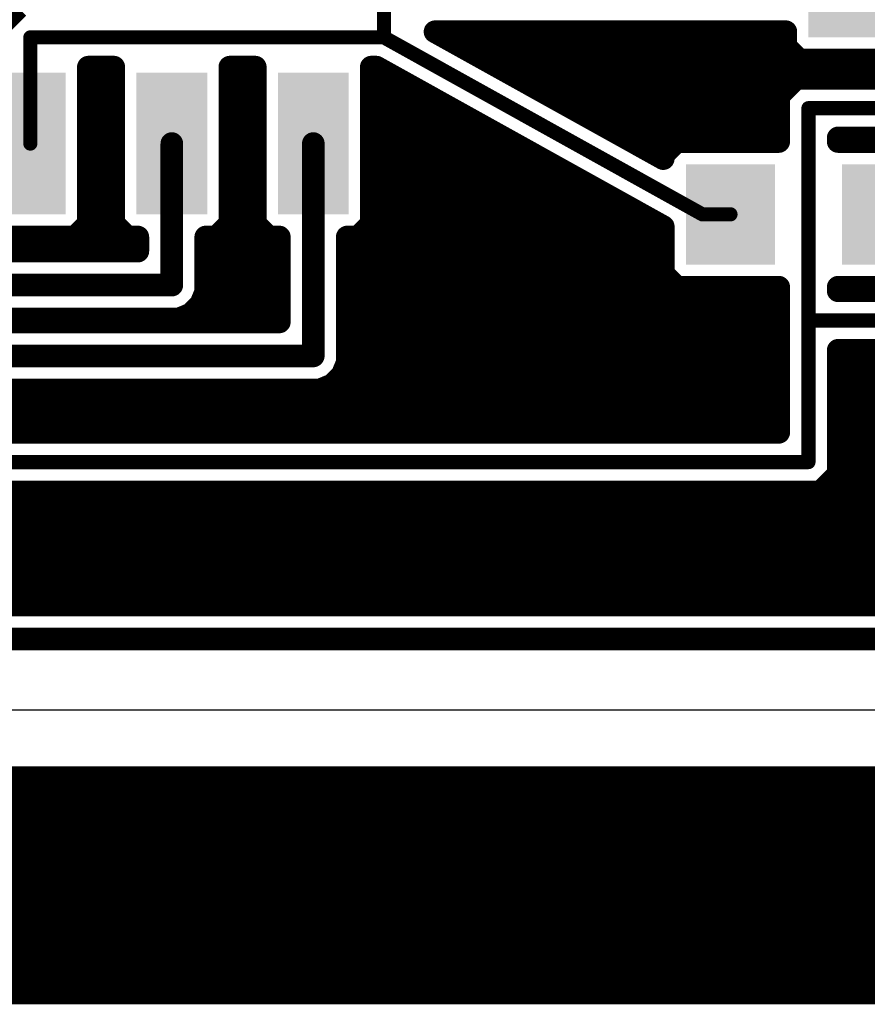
# Model space of a CAD drawing. Extents: x -9.1 to 58.6, y -5.3 to 48.5.
# Tile 6 of 17: x 16.3 to 31.5, y -5.3 to 12.4. Entities that reach past the tile are written whole.
import ezdxf

# ---------------------------------------------------------------- set-up
doc = ezdxf.new("R2010")
doc.units = 0
doc.layers.add('1', color=14, linetype='CONTINUOUS')
doc.layers.add('20', color=178, linetype='CONTINUOUS')

# ---------------------------------------------------------------- blocks, each defined once
blk = doc.blocks.new('RECT')
blk.add_solid([(-0.5, -0.5), (0.5, -0.5), (-0.5, 0.5), (0.5, 0.5)])

msp = doc.modelspace()

# ---------------------------------------------------------------- linework, layer by layer
at = {"layer": '1'}
for points, const_width in [([(16.2891, 12.5984), (15.9766, 12.2859)], 0.4064), ([(22.86, 12.065), (22.86, 12.7)], 0.254), ([(27.8736, 9.8899), (23.7754, 12.1666)], 0.4064), ([(23.7754, 12.1666), (30.0736, 12.1666)], 0.4064), ([(30.0736, 12.1666), (30.0736, 11.8967)], 0.4064), ([(16.51, 12.065), (22.86, 12.065)], 0.254), ([(16.51, 10.16), (16.51, 12.065)], 0.254), ([(22.86, 12.065), (28.575, 8.89)], 0.254), ([(30.0736, 11.8967), (30.3117, 11.6586)], 0.4064), ([(24.4612, 11.7856), (30.1847, 11.7856)], 0.4064), ([(30.3117, 11.6586), (33.1216, 11.6586)], 0.4064), ([(17.5514, 8.7217), (17.5514, 11.5316)], 0.4064), ([(17.5514, 11.5316), (18.0086, 11.5316)], 0.4064), ([(18.0086, 11.5316), (18.0086, 8.7217)], 0.4064), ([(20.0914, 8.7217), (20.0914, 11.5316)], 0.4064), ([(20.0914, 11.5316), (20.5486, 11.5316)], 0.4064), ([(20.5486, 11.5316), (20.5486, 8.7217)], 0.4064), ([(22.6314, 8.7217), (22.6314, 11.5316)], 0.4064), ([(22.6314, 11.5316), (22.7218, 11.5316)], 0.4064), ([(22.7218, 11.5316), (27.8736, 8.6695)], 0.4064), ([(17.5514, 11.3792), (18.0086, 11.3792)], 0.4064), ([(20.0914, 11.3792), (20.5486, 11.3792)], 0.4064), ([(22.6314, 11.3792), (22.9961, 11.3792)], 0.4064), ([(25.1928, 11.3792), (32.8499, 11.3792)], 0.4064), ([(30.2591, 11.3284), (29.9466, 11.0159)], 0.4064), ([(32.7991, 11.3284), (30.2591, 11.3284)], 0.4064), ([(17.5514, 10.9728), (18.0086, 10.9728)], 0.4064), ([(20.0914, 10.9728), (20.5486, 10.9728)], 0.4064), ([(22.6314, 10.9728), (23.7276, 10.9728)], 0.4064), ([(25.9243, 10.9728), (29.9466, 10.9728)], 0.4064), ([(29.9466, 11.0159), (29.9466, 10.1964)], 0.4064), ([(30.48, 10.795), (33.02, 10.795)], 0.254), ([(30.48, 6.985), (30.48, 10.795)], 0.254), ([(17.5514, 10.5664), (18.0086, 10.5664)], 0.4064), ([(20.0914, 10.5664), (20.5486, 10.5664)], 0.4064), ([(22.6314, 10.5664), (24.4591, 10.5664)], 0.4064), ([(26.6558, 10.5664), (29.9466, 10.5664)], 0.4064), ([(31.0134, 10.1964), (31.0134, 10.2616)], 0.4064), ([(31.0134, 10.2616), (33.2409, 10.2616)], 0.4064), ([(17.5514, 10.16), (18.0086, 10.16)], 0.4064), ([(19.05, 10.16), (19.05, 7.62)], 0.4064), ([(20.0914, 10.16), (20.5486, 10.16)], 0.4064), ([(21.59, 10.16), (21.59, 6.35)], 0.4064), ([(22.6314, 10.16), (25.1907, 10.16)], 0.4064), ([(27.3873, 10.16), (28.0753, 10.16)], 0.4064), ([(28.1117, 10.1964), (27.8736, 9.9583)], 0.4064), ([(29.9466, 10.1964), (28.1117, 10.1964)], 0.4064), ([(32.8483, 10.1964), (31.0134, 10.1964)], 0.4064), ([(27.8736, 9.9583), (27.8736, 9.8899)], 0.4064), ([(17.5514, 9.7536), (18.0086, 9.7536)], 0.4064), ([(20.0914, 9.7536), (20.5486, 9.7536)], 0.4064), ([(22.6314, 9.7536), (25.9222, 9.7536)], 0.4064), ([(17.5514, 9.3472), (18.0086, 9.3472)], 0.4064), ([(20.0914, 9.3472), (20.5486, 9.3472)], 0.4064), ([(22.6314, 9.3472), (26.6537, 9.3472)], 0.4064), ([(17.5514, 8.9408), (18.0086, 8.9408)], 0.4064), ([(20.0914, 8.9408), (20.5486, 8.9408)], 0.4064), ([(22.6314, 8.9408), (27.3852, 8.9408)], 0.4064), ([(28.575, 8.89), (29.08, 8.89)], 0.254), ([(17.3133, 8.4836), (17.5514, 8.7217)], 0.4064), ([(18.0086, 8.7217), (18.2467, 8.4836)], 0.4064), ([(19.8533, 8.4836), (20.0914, 8.7217)], 0.4064), ([(20.5486, 8.7217), (20.7867, 8.4836)], 0.4064), ([(22.3933, 8.4836), (22.6314, 8.7217)], 0.4064), ([(27.8736, 8.6695), (27.8736, 7.8217)], 0.4064), ([(15.8496, 8.4836), (17.3133, 8.4836)], 0.4064), ([(17.3641, 8.5344), (18.1959, 8.5344)], 0.4064), ([(18.2467, 8.4836), (18.4404, 8.4836)], 0.4064), ([(18.4404, 8.4836), (18.4404, 8.2296)], 0.4064), ([(19.6596, 7.4987), (19.6596, 8.4836)], 0.4064), ([(19.6596, 8.4836), (19.8533, 8.4836)], 0.4064), ([(19.9041, 8.5344), (20.7359, 8.5344)], 0.4064), ([(20.7867, 8.4836), (20.9804, 8.4836)], 0.4064), ([(20.9804, 8.4836), (20.9804, 6.9596)], 0.4064), ([(22.1996, 8.4836), (22.3933, 8.4836)], 0.4064), ([(22.1996, 6.4713), (22.1996, 8.4836)], 0.4064), ([(22.4441, 8.5344), (27.8736, 8.5344)], 0.4064), ([(18.4404, 8.2296), (15.8496, 8.2296)], 0.4064), ([(19.6596, 8.128), (20.9804, 8.128)], 0.4064), ([(22.1996, 8.128), (27.8736, 8.128)], 0.4064), ([(27.8736, 7.8217), (28.1117, 7.5836)], 0.4064), ([(19.05, 7.62), (15.24, 7.62)], 0.4064), ([(19.6596, 7.7216), (20.9804, 7.7216)], 0.4064), ([(22.1996, 7.7216), (27.9737, 7.7216)], 0.4064), ([(28.1117, 7.5836), (29.9466, 7.5836)], 0.4064), ([(29.9466, 7.5836), (29.9466, 4.9784)], 0.4064), ([(31.0134, 7.5184), (31.0134, 7.5836)], 0.4064), ([(31.0134, 7.5836), (32.8483, 7.5836)], 0.4064), ([(19.5668, 7.2747), (19.6596, 7.4987)], 0.4064), ([(38.8366, 7.5184), (31.0134, 7.5184)], 0.4064), ([(19.3953, 7.1032), (19.5668, 7.2747)], 0.4064), ([(19.5836, 7.3152), (20.9804, 7.3152)], 0.4064), ([(22.1996, 7.3152), (29.9466, 7.3152)], 0.4064), ([(19.1713, 7.0104), (19.3953, 7.1032)], 0.4064), ([(20.9804, 6.9596), (14.2225, 6.9596)], 0.4064), ([(15.1187, 7.0104), (19.1713, 7.0104)], 0.4064), ([(22.1996, 6.9088), (29.9466, 6.9088)], 0.4064), ([(30.48, 4.445), (30.48, 6.985)], 0.254), ([(30.48, 6.985), (39.37, 6.985)], 0.254), ([(13.97, 6.35), (21.59, 6.35)], 0.4064), ([(22.1996, 6.5024), (29.9466, 6.5024)], 0.4064), ([(22.1996, 6.2287), (22.1996, 6.4713)], 0.4064), ([(31.0134, 4.2241), (31.0134, 6.4516)], 0.4064), ([(31.0134, 6.4516), (39.5909, 6.4516)], 0.4064), ([(22.1068, 6.0047), (22.1996, 6.2287)], 0.4064), ([(21.9353, 5.8332), (22.1068, 6.0047)], 0.4064), ([(22.1446, 6.096), (29.9466, 6.096)], 0.4064), ([(31.0134, 6.096), (42.5704, 6.096)], 0.4064), ([(21.7113, 5.7404), (21.9353, 5.8332)], 0.4064), ([(12.2974, 5.6896), (29.9466, 5.6896)], 0.4064), ([(13.8487, 5.7404), (21.7113, 5.7404)], 0.4064), ([(31.0134, 5.6896), (42.5704, 5.6896)], 0.4064), ([(12.9747, 5.2832), (29.9466, 5.2832)], 0.4064), ([(31.0134, 5.2832), (42.5704, 5.2832)], 0.4064), ([(29.9466, 4.9784), (13.4827, 4.9784)], 0.4064), ([(31.0134, 4.8768), (42.5704, 4.8768)], 0.4064), ([(31.0134, 4.4704), (42.5704, 4.4704)], 0.4064), ([(13.335, 4.445), (30.48, 4.445)], 0.254), ([(30.7009, 3.9116), (31.0134, 4.2241)], 0.4064), ([(30.8533, 4.064), (42.5704, 4.064)], 0.4064), ([(13.4007, 3.9116), (30.7009, 3.9116)], 0.4064), ([(12.4445, 3.6576), (42.5704, 3.6576)], 0.4064), ([(16.1496, 3.2115), (15.9115, 3.4496)], 0.4064), ([(16.1099, 3.2512), (42.5704, 3.2512)], 0.4064), ([(16.1496, 1.8796), (16.1496, 3.2115)], 0.4064), ([(16.1496, 2.8448), (42.5704, 2.8448)], 0.4064), ([(16.1496, 2.4384), (42.2163, 2.4384)], 0.4064), ([(16.1496, 2.032), (41.8099, 2.032)], 0.4064), ([(41.6575, 1.8796), (16.1496, 1.8796)], 0.4064), ([(41.91, 1.27), (3.81, 1.27)], 0.4064), ([(-8.89, -1.2192), (58.42, -1.2192)], 0.4064), ([(-2.2975, -1.2192), (48.9575, -1.2192)], 0.4064), ([(-8.89, -1.6256), (58.42, -1.6256)], 0.4064), ([(-8.89, -2.032), (58.42, -2.032)], 0.4064), ([(-8.89, -2.4384), (58.42, -2.4384)], 0.4064), ([(-8.89, -2.8448), (58.42, -2.8448)], 0.4064), ([(-8.89, -3.2512), (58.42, -3.2512)], 0.4064), ([(-8.89, -3.6576), (58.42, -3.6576)], 0.4064), ([(-8.89, -4.064), (58.42, -4.064)], 0.4064), ([(-8.89, -4.4704), (58.42, -4.4704)], 0.4064), ([(-8.89, -4.8768), (58.42, -4.8768)], 0.4064), ([(58.42, -5.08), (-8.89, -5.08)], 0.4064)]:
    msp.add_lwpolyline(points, dxfattribs=dict(at, const_width=const_width))
for points, const_width in [([(23.7754, 12.2682, 1), (23.7754, 12.065)], 0.2032), ([(23.8248, 12.2554, 1), (23.7261, 12.0778)], 0.2032), ([(30.1752, 12.1666, 1), (29.972, 12.1666)], 0.2032), ([(30.0736, 12.065, 1), (30.0736, 12.2682)], 0.2032), ([(16.51, 12.1285, 1), (16.51, 12.0015)], 0.127), ([(16.5735, 12.065, 1), (16.4465, 12.065)], 0.127), ([(22.8908, 12.1205, 1), (22.8292, 12.0095)], 0.127), ([(22.86, 12.0015, 1), (22.86, 12.1285)], 0.127), ([(22.7965, 12.065, 1), (22.9235, 12.065)], 0.127), ([(30.1454, 11.9685, 1), (30.0018, 11.8248)], 0.2032), ([(24.4612, 11.8872, 1), (24.4612, 11.684)], 0.2032), ([(29.972, 11.8967, 1), (30.1752, 11.8967)], 0.2032), ([(30.1847, 11.684, 1), (30.1847, 11.8872)], 0.2032), ([(30.3117, 11.7602, 1), (30.3117, 11.557)], 0.2032), ([(17.653, 11.5316, 1), (17.4498, 11.5316)], 0.2032), ([(17.5514, 11.6332, 1), (17.5514, 11.43)], 0.2032), ([(18.1102, 11.5316, 1), (17.907, 11.5316)], 0.2032), ([(18.0086, 11.43, 1), (18.0086, 11.6332)], 0.2032), ([(20.193, 11.5316, 1), (19.9898, 11.5316)], 0.2032), ([(20.0914, 11.6332, 1), (20.0914, 11.43)], 0.2032), ([(20.6502, 11.5316, 1), (20.447, 11.5316)], 0.2032), ([(20.5486, 11.43, 1), (20.5486, 11.6332)], 0.2032), ([(22.733, 11.5316, 1), (22.5298, 11.5316)], 0.2032), ([(22.6314, 11.6332, 1), (22.6314, 11.43)], 0.2032), ([(22.7711, 11.6204, 1), (22.6724, 11.4428)], 0.2032), ([(22.7218, 11.43, 1), (22.7218, 11.6332)], 0.2032), ([(30.2398, 11.5868, 1), (30.3835, 11.7304)], 0.2032), ([(17.5514, 11.4808, 1), (17.5514, 11.2776)], 0.2032), ([(18.0086, 11.2776, 1), (18.0086, 11.4808)], 0.2032), ([(20.0914, 11.4808, 1), (20.0914, 11.2776)], 0.2032), ([(20.5486, 11.2776, 1), (20.5486, 11.4808)], 0.2032), ([(22.6314, 11.4808, 1), (22.6314, 11.2776)], 0.2032), ([(22.9961, 11.2776, 1), (22.9961, 11.4808)], 0.2032), ([(25.1928, 11.4808, 1), (25.1928, 11.2776)], 0.2032), ([(30.2591, 11.43, 1), (30.2591, 11.2268)], 0.2032), ([(30.3309, 11.2566, 1), (30.1872, 11.4002)], 0.2032), ([(17.5514, 11.0744, 1), (17.5514, 10.8712)], 0.2032), ([(18.0086, 10.8712, 1), (18.0086, 11.0744)], 0.2032), ([(20.0914, 11.0744, 1), (20.0914, 10.8712)], 0.2032), ([(20.5486, 10.8712, 1), (20.5486, 11.0744)], 0.2032), ([(22.6314, 11.0744, 1), (22.6314, 10.8712)], 0.2032), ([(23.7276, 10.8712, 1), (23.7276, 11.0744)], 0.2032), ([(25.9243, 11.0744, 1), (25.9243, 10.8712)], 0.2032), ([(30.0482, 11.0159, 1), (29.845, 11.0159)], 0.2032), ([(29.8748, 11.0878, 1), (30.0184, 10.9441)], 0.2032), ([(29.9466, 10.8712, 1), (29.9466, 11.0744)], 0.2032), ([(30.48, 10.8585, 1), (30.48, 10.7315)], 0.127), ([(30.5435, 10.795, 1), (30.4165, 10.795)], 0.127), ([(17.5514, 10.668, 1), (17.5514, 10.4648)], 0.2032), ([(18.0086, 10.4648, 1), (18.0086, 10.668)], 0.2032), ([(20.0914, 10.668, 1), (20.0914, 10.4648)], 0.2032), ([(20.5486, 10.4648, 1), (20.5486, 10.668)], 0.2032), ([(22.6314, 10.668, 1), (22.6314, 10.4648)], 0.2032), ([(24.4591, 10.4648, 1), (24.4591, 10.668)], 0.2032), ([(26.6558, 10.668, 1), (26.6558, 10.4648)], 0.2032), ([(29.9466, 10.4648, 1), (29.9466, 10.668)], 0.2032), ([(31.115, 10.2616, 1), (30.9118, 10.2616)], 0.2032), ([(31.0134, 10.3632, 1), (31.0134, 10.16)], 0.2032), ([(17.5514, 10.2616, 1), (17.5514, 10.0584)], 0.2032), ([(18.0086, 10.0584, 1), (18.0086, 10.2616)], 0.2032), ([(19.1516, 10.16, 1), (18.9484, 10.16)], 0.2032), ([(20.0914, 10.2616, 1), (20.0914, 10.0584)], 0.2032), ([(20.5486, 10.0584, 1), (20.5486, 10.2616)], 0.2032), ([(21.6916, 10.16, 1), (21.4884, 10.16)], 0.2032), ([(22.6314, 10.2616, 1), (22.6314, 10.0584)], 0.2032), ([(25.1907, 10.0584, 1), (25.1907, 10.2616)], 0.2032), ([(27.3873, 10.2616, 1), (27.3873, 10.0584)], 0.2032), ([(28.1117, 10.298, 1), (28.1117, 10.0948)], 0.2032), ([(28.1835, 10.1246, 1), (28.0398, 10.2682)], 0.2032), ([(28.0753, 10.0584, 1), (28.0753, 10.2616)], 0.2032), ([(29.845, 10.1964, 1), (30.0482, 10.1964)], 0.2032), ([(29.9466, 10.0948, 1), (29.9466, 10.298)], 0.2032), ([(31.0134, 10.298, 1), (31.0134, 10.0948)], 0.2032), ([(30.9118, 10.1964, 1), (31.115, 10.1964)], 0.2032), ([(16.4465, 10.16, 1), (16.5735, 10.16)], 0.127), ([(27.9752, 9.9583, 1), (27.772, 9.9583)], 0.2032), ([(27.8018, 10.0302, 1), (27.9454, 9.8865)], 0.2032), ([(27.8243, 9.801, 1), (27.9229, 9.9787)], 0.2032), ([(17.5514, 9.8552, 1), (17.5514, 9.652)], 0.2032), ([(18.0086, 9.652, 1), (18.0086, 9.8552)], 0.2032), ([(20.0914, 9.8552, 1), (20.0914, 9.652)], 0.2032), ([(20.5486, 9.652, 1), (20.5486, 9.8552)], 0.2032), ([(22.6314, 9.8552, 1), (22.6314, 9.652)], 0.2032), ([(25.9222, 9.652, 1), (25.9222, 9.8552)], 0.2032), ([(27.772, 9.8899, 1), (27.9752, 9.8899)], 0.2032), ([(17.5514, 9.4488, 1), (17.5514, 9.2456)], 0.2032), ([(18.0086, 9.2456, 1), (18.0086, 9.4488)], 0.2032), ([(20.0914, 9.4488, 1), (20.0914, 9.2456)], 0.2032), ([(20.5486, 9.2456, 1), (20.5486, 9.4488)], 0.2032), ([(22.6314, 9.4488, 1), (22.6314, 9.2456)], 0.2032), ([(26.6537, 9.2456, 1), (26.6537, 9.4488)], 0.2032), ([(17.5514, 9.0424, 1), (17.5514, 8.8392)], 0.2032), ([(18.0086, 8.8392, 1), (18.0086, 9.0424)], 0.2032), ([(20.0914, 9.0424, 1), (20.0914, 8.8392)], 0.2032), ([(20.5486, 8.8392, 1), (20.5486, 9.0424)], 0.2032), ([(22.6314, 9.0424, 1), (22.6314, 8.8392)], 0.2032), ([(27.3852, 8.8392, 1), (27.3852, 9.0424)], 0.2032), ([(28.575, 8.9535, 1), (28.575, 8.8265)], 0.127), ([(29.08, 8.8265, 1), (29.08, 8.9535)], 0.127), ([(17.6232, 8.6498, 1), (17.4796, 8.7935)], 0.2032), ([(18.0804, 8.7935, 1), (17.9368, 8.6498)], 0.2032), ([(20.1632, 8.6498, 1), (20.0196, 8.7935)], 0.2032), ([(20.6204, 8.7935, 1), (20.4768, 8.6498)], 0.2032), ([(22.7032, 8.6498, 1), (22.5596, 8.7935)], 0.2032), ([(27.9752, 8.6695, 1), (27.772, 8.6695)], 0.2032), ([(27.8243, 8.5807, 1), (27.9229, 8.7583)], 0.2032), ([(28.5442, 8.8345, 1), (28.6058, 8.9455)], 0.127), ([(17.2415, 8.5554, 1), (17.3852, 8.4118)], 0.2032), ([(17.3641, 8.636, 1), (17.3641, 8.4328)], 0.2032), ([(17.3133, 8.382, 1), (17.3133, 8.5852)], 0.2032), ([(17.4498, 8.7217, 1), (17.653, 8.7217)], 0.2032), ([(17.907, 8.7217, 1), (18.1102, 8.7217)], 0.2032), ([(18.2467, 8.5852, 1), (18.2467, 8.382)], 0.2032), ([(18.1748, 8.4118, 1), (18.3185, 8.5554)], 0.2032), ([(18.1959, 8.4328, 1), (18.1959, 8.636)], 0.2032), ([(18.542, 8.4836, 1), (18.3388, 8.4836)], 0.2032), ([(18.4404, 8.382, 1), (18.4404, 8.5852)], 0.2032), ([(19.7612, 8.4836, 1), (19.558, 8.4836)], 0.2032), ([(19.6596, 8.5852, 1), (19.6596, 8.382)], 0.2032), ([(19.7815, 8.5554, 1), (19.9252, 8.4118)], 0.2032), ([(19.9041, 8.636, 1), (19.9041, 8.4328)], 0.2032), ([(19.8533, 8.382, 1), (19.8533, 8.5852)], 0.2032), ([(19.9898, 8.7217, 1), (20.193, 8.7217)], 0.2032), ([(20.447, 8.7217, 1), (20.6502, 8.7217)], 0.2032), ([(20.7867, 8.5852, 1), (20.7867, 8.382)], 0.2032), ([(20.7148, 8.4118, 1), (20.8585, 8.5554)], 0.2032), ([(20.7359, 8.4328, 1), (20.7359, 8.636)], 0.2032), ([(21.082, 8.4836, 1), (20.8788, 8.4836)], 0.2032), ([(20.9804, 8.382, 1), (20.9804, 8.5852)], 0.2032), ([(22.1996, 8.5852, 1), (22.1996, 8.382)], 0.2032), ([(22.3012, 8.4836, 1), (22.098, 8.4836)], 0.2032), ([(22.3215, 8.5554, 1), (22.4652, 8.4118)], 0.2032), ([(22.4441, 8.636, 1), (22.4441, 8.4328)], 0.2032), ([(22.3933, 8.382, 1), (22.3933, 8.5852)], 0.2032), ([(22.5298, 8.7217, 1), (22.733, 8.7217)], 0.2032), ([(27.8736, 8.4328, 1), (27.8736, 8.636)], 0.2032), ([(18.3388, 8.2296, 1), (18.542, 8.2296)], 0.2032), ([(18.4404, 8.128, 1), (18.4404, 8.3312)], 0.2032), ([(19.6596, 8.2296, 1), (19.6596, 8.0264)], 0.2032), ([(20.9804, 8.0264, 1), (20.9804, 8.2296)], 0.2032), ([(22.1996, 8.2296, 1), (22.1996, 8.0264)], 0.2032), ([(27.8736, 8.0264, 1), (27.8736, 8.2296)], 0.2032), ([(27.9454, 7.8935, 1), (27.8018, 7.7498)], 0.2032), ([(19.05, 7.5184, 1), (19.05, 7.7216)], 0.2032), ([(19.6596, 7.8232, 1), (19.6596, 7.62)], 0.2032), ([(20.9804, 7.62, 1), (20.9804, 7.8232)], 0.2032), ([(22.1996, 7.8232, 1), (22.1996, 7.62)], 0.2032), ([(27.772, 7.8217, 1), (27.9752, 7.8217)], 0.2032), ([(27.9737, 7.62, 1), (27.9737, 7.8232)], 0.2032), ([(28.1117, 7.6852, 1), (28.1117, 7.482)], 0.2032), ([(30.0482, 7.5836, 1), (29.845, 7.5836)], 0.2032), ([(29.9466, 7.482, 1), (29.9466, 7.6852)], 0.2032), ([(31.115, 7.5836, 1), (30.9118, 7.5836)], 0.2032), ([(31.0134, 7.6852, 1), (31.0134, 7.482)], 0.2032), ([(18.9484, 7.62, 1), (19.1516, 7.62)], 0.2032), ([(19.558, 7.4987, 1), (19.7612, 7.4987)], 0.2032), ([(19.7535, 7.4599, 1), (19.5657, 7.5376)], 0.2032), ([(28.0398, 7.5118, 1), (28.1835, 7.6554)], 0.2032), ([(31.0134, 7.62, 1), (31.0134, 7.4168)], 0.2032), ([(30.9118, 7.5184, 1), (31.115, 7.5184)], 0.2032), ([(19.5836, 7.4168, 1), (19.5836, 7.2136)], 0.2032), ([(19.6386, 7.2028, 1), (19.4949, 7.3465)], 0.2032), ([(20.9804, 7.2136, 1), (20.9804, 7.4168)], 0.2032), ([(22.1996, 7.4168, 1), (22.1996, 7.2136)], 0.2032), ([(29.9466, 7.2136, 1), (29.9466, 7.4168)], 0.2032), ([(19.3235, 7.175, 1), (19.4672, 7.0314)], 0.2032), ([(19.4342, 7.0093, 1), (19.3564, 7.1971)], 0.2032), ([(19.4729, 7.3136, 1), (19.6607, 7.2358)], 0.2032), ([(19.1324, 7.1043, 1), (19.2101, 6.9165)], 0.2032), ([(19.1713, 6.9088, 1), (19.1713, 7.112)], 0.2032), ([(20.9804, 6.858, 1), (20.9804, 7.0612)], 0.2032), ([(22.1996, 7.0104, 1), (22.1996, 6.8072)], 0.2032), ([(29.9466, 6.8072, 1), (29.9466, 7.0104)], 0.2032), ([(30.5435, 6.985, 1), (30.4165, 6.985)], 0.127), ([(30.48, 7.0485, 1), (30.48, 6.9215)], 0.127), ([(20.8788, 6.9596, 1), (21.082, 6.9596)], 0.2032), ([(30.4165, 6.985, 1), (30.5435, 6.985)], 0.127), ([(21.59, 6.2484, 1), (21.59, 6.4516)], 0.2032), ([(22.1996, 6.604, 1), (22.1996, 6.4008)], 0.2032), ([(22.3012, 6.4713, 1), (22.098, 6.4713)], 0.2032), ([(22.098, 6.4713, 1), (22.3012, 6.4713)], 0.2032), ([(29.9466, 6.4008, 1), (29.9466, 6.604)], 0.2032), ([(31.115, 6.4516, 1), (30.9118, 6.4516)], 0.2032), ([(31.0134, 6.5532, 1), (31.0134, 6.35)], 0.2032), ([(21.4884, 6.35, 1), (21.6916, 6.35)], 0.2032), ([(22.2935, 6.1899, 1), (22.1057, 6.2676)], 0.2032), ([(22.1786, 5.9328, 1), (22.0349, 6.0765)], 0.2032), ([(22.1446, 6.1976, 1), (22.1446, 5.9944)], 0.2032), ([(22.098, 6.2287, 1), (22.3012, 6.2287)], 0.2032), ([(29.9466, 5.9944, 1), (29.9466, 6.1976)], 0.2032), ([(31.0134, 6.1976, 1), (31.0134, 5.9944)], 0.2032), ([(21.8635, 5.905, 1), (22.0072, 5.7614)], 0.2032), ([(21.9742, 5.7393, 1), (21.8964, 5.9271)], 0.2032), ([(22.0129, 6.0436, 1), (22.2007, 5.9658)], 0.2032), ([(21.6724, 5.8343, 1), (21.7501, 5.6465)], 0.2032), ([(21.7113, 5.6388, 1), (21.7113, 5.842)], 0.2032), ([(29.9466, 5.588, 1), (29.9466, 5.7912)], 0.2032), ([(31.0134, 5.7912, 1), (31.0134, 5.588)], 0.2032), ([(29.9466, 5.1816, 1), (29.9466, 5.3848)], 0.2032), ([(31.0134, 5.3848, 1), (31.0134, 5.1816)], 0.2032), ([(29.9466, 4.8768, 1), (29.9466, 5.08)], 0.2032), ([(29.845, 4.9784, 1), (30.0482, 4.9784)], 0.2032), ([(31.0134, 4.9784, 1), (31.0134, 4.7752)], 0.2032), ([(31.0134, 4.572, 1), (31.0134, 4.3688)], 0.2032), ([(30.4165, 4.445, 1), (30.5435, 4.445)], 0.127), ([(30.48, 4.3815, 1), (30.48, 4.5085)], 0.127), ([(31.0852, 4.1522, 1), (30.9416, 4.2959)], 0.2032), ([(30.8533, 4.1656, 1), (30.8533, 3.9624)], 0.2032), ([(30.9118, 4.2241, 1), (31.115, 4.2241)], 0.2032), ([(30.6291, 3.9834, 1), (30.7728, 3.8398)], 0.2032), ([(30.7009, 3.81, 1), (30.7009, 4.0132)], 0.2032), ([(16.2512, 3.2115, 1), (16.048, 3.2115)], 0.2032), ([(16.0778, 3.1397, 1), (16.2214, 3.2834)], 0.2032), ([(16.048, 1.8796, 1), (16.2512, 1.8796)], 0.2032)]:
    msp.add_lwpolyline(points, format="xyb", dxfattribs=dict(at, const_width=const_width))
at = {"layer": '20'}
msp.add_line((-2.54, 0), (49.2, 0), dxfattribs=at)

# ---------------------------------------------------------------- block references
at = {"layer": '1', "xscale": 2.54, "yscale": 1.27}
msp.add_blockref('RECT', (31.75, 12.7), dxfattribs=at)
at = {"layer": '1'}
for p, xscale, yscale, rotation in [((16.51, 10.16), 2.54, 1.27, 90), ((19.05, 10.16), 2.54, 1.27, 90), ((21.59, 10.16), 2.54, 1.27, 90), ((29.08, 8.89), 1.6, 1.8, 180), ((31.88, 8.89), 1.6, 1.8, 180)]:
    msp.add_blockref('RECT', p, dxfattribs=dict(at, xscale=xscale, yscale=yscale, rotation=rotation))

doc.saveas('drawing.dxf')
